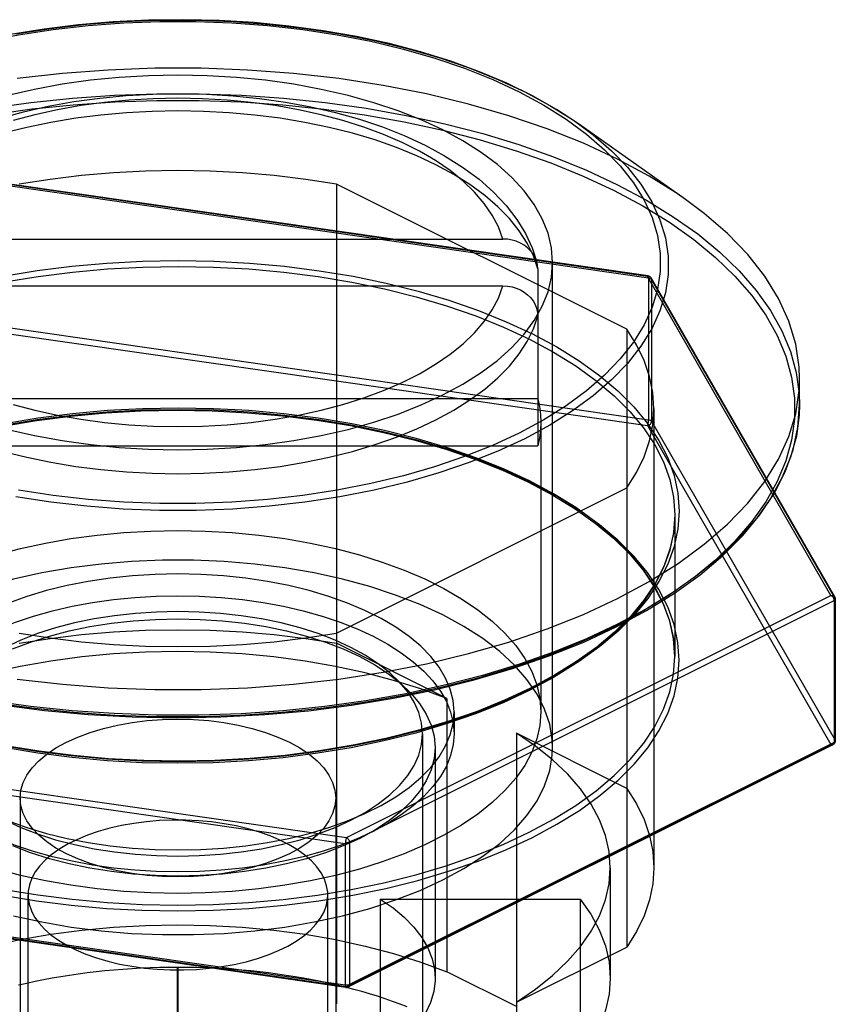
# Model space of a CAD drawing. Header units: inches. Extents: x 0 to 94.4, y 0 to 61.1.
# Tile 9 of 112: x 21.814 to 22.331, y 31.499 to 32.123. Entities that reach past the tile are written whole.
import ezdxf

# ---------------------------------------------------------------- set-up
doc = ezdxf.new("R2010")
doc.units = ezdxf.units.IN
doc.header["$LTSCALE"] = 5.194444
doc.header["$MEASUREMENT"] = 0
doc.linetypes.add('HIDDEN', pattern=[0.2, 0.1, -0.1])
doc.layers.add('DOOR_ASSEMBLY', color=7, linetype='CONTINUOUS')

msp = doc.modelspace()

# ---------------------------------------------------------------- linework, layer by layer
at = {"layer": 'DOOR_ASSEMBLY', "color": 7, "linetype": 'Continuous'}
for p, q in [((22.23644, 32.00934), (22.16857, 32.05732)), ((21.70867, 31.98424), (22.12072, 31.98424)), ((22.14276, 31.96533), (22.14276, 31.93656)), ((21.70867, 31.95449), (22.12072, 31.95449)), ((22.30875, 31.87935), (22.30875, 31.89558))]:
    msp.add_line(p, q, dxfattribs=at)
at = {"layer": 'DOOR_ASSEMBLY', "color": 8, "linetype": 'HIDDEN'}
for p, q in [((22.21229, 31.96055), (21.80783, 32.01873)), ((22.21268, 31.96089), (21.80822, 32.01906)), ((22.01527, 32.01895), (22.01527, 31.44347)), ((22.19919, 31.92699), (22.01527, 32.01895)), ((22.21305, 31.9595), (21.80859, 32.01767)), ((22.1522, 31.66193), (22.1522, 31.96937)), ((22.32864, 31.75832), (22.21229, 31.96055)), ((22.21305, 31.9595), (22.21305, 31.86966)), ((22.33101, 31.75732), (22.21466, 31.95955)), ((22.21491, 31.95856), (22.21491, 31.86872)), ((22.33127, 31.75633), (22.21491, 31.95856)), ((22.1427, 31.93644), (22.14276, 31.93558)), ((22.14276, 31.93656), (22.14276, 31.85317)), ((21.80859, 31.92783), (22.21305, 31.86966)), ((22.19919, 31.92699), (22.19919, 31.53543)), ((21.80783, 31.92416), (22.21229, 31.86598)), ((22.14276, 31.88292), (21.68663, 31.88292)), ((22.21645, 31.8767), (22.21645, 31.58572)), ((22.1447, 31.86804), (22.1447, 31.68445)), ((22.21229, 31.86598), (22.32864, 31.66375)), ((22.21491, 31.86872), (22.33127, 31.66649)), ((21.68663, 31.85317), (22.14276, 31.85317)), ((22.01527, 31.73446), (22.19919, 31.82642)), ((22.2297, 31.80939), (22.2297, 31.71955)), ((22.02156, 31.60478), (22.32864, 31.75832)), ((22.02349, 31.60145), (22.33057, 31.75499)), ((22.08263, 31.7459), (22.06814, 31.75257)), ((22.33057, 31.75499), (22.33057, 31.66515)), ((22.33127, 31.75633), (22.33127, 31.66649)), ((22.33137, 31.75595), (22.33137, 31.66611)), ((22.08521, 31.693), (22.01527, 31.72797)), ((22.08521, 31.693), (22.08521, 31.51979)), ((22.0897, 31.68445), (22.0897, 31.67059)), ((22.0697, 31.67059), (22.0697, 31.41944)), ((22.12925, 31.67098), (22.12925, 31.43031)), ((22.19919, 31.63601), (22.12925, 31.67098)), ((21.6171, 31.66295), (22.02156, 31.60478)), ((22.32864, 31.66375), (22.02156, 31.51021)), ((22.32986, 31.66367), (22.02278, 31.51013)), ((22.33057, 31.66515), (22.02349, 31.51161)), ((21.61635, 31.65928), (22.02081, 31.6011)), ((22.0777, 31.66193), (22.0777, 31.51557)), ((21.8147, 31.62989), (21.8147, 31.36315)), ((22.0147, 31.62989), (22.0147, 31.36315)), ((22.02081, 31.6011), (22.02081, 31.51126)), ((22.02349, 31.60145), (22.02349, 31.51161)), ((22.18876, 31.58572), (22.18876, 31.51557)), ((22.02081, 31.51126), (21.61635, 31.56944)), ((22.02117, 31.50987), (21.61671, 31.56805)), ((22.02156, 31.51021), (21.6171, 31.56838)), ((21.8197, 31.30859), (21.8197, 31.5684)), ((22.0097, 31.30859), (22.0097, 31.5684)), ((22.04297, 31.56586), (22.04297, 31.4628)), ((22.04297, 31.56586), (22.16964, 31.56586)), ((22.16964, 31.56586), (22.16964, 31.4628)), ((22.12925, 31.50046), (22.19919, 31.53543)), ((21.9145, 31.42032), (21.9145, 31.52251)), ((21.9149, 31.52251), (21.9145, 31.52251)), ((21.9149, 31.42032), (21.9149, 31.52251)), ((22.12925, 31.49777), (22.08521, 31.51979))]:
    msp.add_line(p, q, dxfattribs=at)
at = {"layer": 'DOOR_ASSEMBLY', "color": 7, "linetype": 'Continuous'}
for points in [[(21.69839, 32.07752), (21.71521, 32.08533), (21.73306, 32.09244), (21.75197, 32.09888), (21.77178, 32.1046), (21.7924, 32.10957), (21.81369, 32.11375), (21.83555, 32.11711), (21.85785, 32.11966), (21.88046, 32.12136), (21.90326, 32.12222), (21.92613, 32.12221), (21.94894, 32.12136), (21.97156, 32.11965), (21.99387, 32.11711), (22.01574, 32.11374), (22.03703, 32.10956), (22.05764, 32.10459), (22.07745, 32.09888), (22.09635, 32.09243), (22.11424, 32.0853), (22.131, 32.07752), (22.14657, 32.06914), (22.16083, 32.06019)], [(22.16857, 32.05732), (22.15467, 32.06643), (22.13954, 32.07498), (22.12326, 32.08293), (22.10591, 32.09025), (22.08761, 32.09689), (22.06843, 32.10284), (22.04849, 32.10807), (22.02787, 32.11256), (22.00668, 32.11628), (21.98503, 32.11923), (21.96303, 32.12138), (21.94078, 32.12272), (21.91841, 32.12326), (21.89602, 32.12299), (21.87372, 32.12191), (21.85163, 32.12003), (21.82986, 32.11735), (21.80851, 32.11388), (21.7877, 32.10965), (21.76753, 32.10467), (21.74809, 32.09896), (21.7295, 32.09255), (21.71184, 32.08546)], [(22.08263, 32.05334), (22.06889, 32.05968), (22.05429, 32.06544), (22.03879, 32.07062), (22.02252, 32.07518), (22.00558, 32.07908), (21.98809, 32.08231), (21.97014, 32.08484), (21.95185, 32.08666), (21.93333, 32.08775), (21.9147, 32.08812), (21.89606, 32.08775), (21.87754, 32.08666), (21.85925, 32.08484), (21.8413, 32.08231), (21.82381, 32.07908), (21.80687, 32.07518)], [(21.80147, 32.06067), (21.81677, 32.06485), (21.83255, 32.06839), (21.84873, 32.0713), (21.86524, 32.07355), (21.88198, 32.07515), (21.89888, 32.07609), (21.91585, 32.07637), (21.93281, 32.076), (21.94968, 32.07497), (21.96637, 32.07329), (21.9828, 32.07095), (21.99889, 32.06798), (22.01455, 32.06437), (22.0297, 32.06013), (22.04428, 32.05527), (22.0582, 32.0498), (22.07139, 32.04372), (22.08374, 32.03706), (22.09517, 32.02984), (22.10555, 32.02212), (22.11475, 32.01399), (22.12276, 32.00549), (22.12953, 31.99668), (22.13504, 31.98766), (22.13925, 31.97857), (22.14223, 31.96947)], [(22.12072, 31.98424), (22.11791, 31.99192), (22.11398, 31.99944), (22.10889, 32.00684), (22.10272, 32.01403), (22.09548, 32.02096), (22.08723, 32.0276), (22.07799, 32.03391), (22.06784, 32.03986), (22.05682, 32.04541), (22.045, 32.05053), (22.03244, 32.05519), (22.01923, 32.05937), (22.00541, 32.06304), (21.99109, 32.06619), (21.97634, 32.06878), (21.96123, 32.07081), (21.94587, 32.07227), (21.93033, 32.07315), (21.9147, 32.07345), (21.89907, 32.07315), (21.88352, 32.07227), (21.86816, 32.07081), (21.85306, 32.06878), (21.8383, 32.06619), (21.82398, 32.06304), (21.81017, 32.05937)], [(22.16083, 32.06019), (22.17372, 32.05075), (22.18515, 32.04084), (22.19508, 32.03054), (22.20343, 32.01989), (22.21018, 32.00896), (22.21527, 31.9978), (22.21868, 31.98649), (22.22039, 31.97508), (22.22039, 31.96365), (22.21868, 31.95225), (22.21528, 31.94094), (22.21019, 31.9298), (22.20345, 31.91887), (22.19509, 31.90822), (22.18517, 31.89791), (22.17373, 31.888), (22.16084, 31.87855), (22.14661, 31.86963), (22.13101, 31.86121)], [(22.16857, 32.05732), (22.17797, 32.05028), (22.18959, 32.04021), (22.19968, 32.02974), (22.20817, 32.01892), (22.21503, 32.00781), (22.2202, 31.99647), (22.22367, 31.98497), (22.22541, 31.97338), (22.22541, 31.96176), (22.22367, 31.95017), (22.22021, 31.93868), (22.21504, 31.92735), (22.20819, 31.91624), (22.1997, 31.90542), (22.18961, 31.89494), (22.17799, 31.88487), (22.16489, 31.87526), (22.15039, 31.86617), (22.13456, 31.85764)], [(22.1522, 31.96937), (22.15146, 31.97869), (22.14927, 31.98794), (22.14563, 31.99709), (22.14057, 32.00606), (22.13411, 32.01481), (22.12631, 32.02328), (22.1172, 32.03141), (22.10684, 32.03917), (22.09533, 32.04647), (22.08263, 32.05334)], [(22.30875, 31.89558), (22.30847, 31.90295), (22.30627, 31.91764), (22.30188, 31.93221), (22.29532, 31.94658), (22.28663, 31.96066), (22.27587, 31.97437), (22.26308, 31.98765), (22.24835, 32.00041), (22.23644, 32.00934)], [(22.14223, 31.96947), (22.14202, 31.9702), (22.1411, 31.97254), (22.13983, 31.97476), (22.13824, 31.97681), (22.13634, 31.97868), (22.13418, 31.98031), (22.13178, 31.98169), (22.12919, 31.98279), (22.12646, 31.98359), (22.12364, 31.98407), (22.12072, 31.98424)], [(22.14057, 31.93267), (22.14563, 31.94165), (22.14927, 31.95079), (22.15146, 31.96005), (22.1522, 31.96937)], [(22.14276, 31.96533), (22.14257, 31.96781), (22.14223, 31.96947)], [(21.81017, 31.87936), (21.82398, 31.87569), (21.8383, 31.87255), (21.85306, 31.86996), (21.86816, 31.86792), (21.88352, 31.86646), (21.89907, 31.86558), (21.9147, 31.86529), (21.93033, 31.86558), (21.94587, 31.86646), (21.96123, 31.86792), (21.97634, 31.86996), (21.99109, 31.87255), (22.00541, 31.87569), (22.01923, 31.87936), (22.03244, 31.88354), (22.045, 31.8882), (22.05682, 31.89333), (22.06784, 31.89887), (22.07799, 31.90482), (22.08723, 31.91114), (22.09548, 31.91778), (22.10272, 31.92471), (22.10889, 31.9319), (22.11398, 31.93929), (22.11791, 31.94682), (22.12072, 31.95449)], [(22.12072, 31.95449), (22.12364, 31.95432), (22.12646, 31.95384), (22.12919, 31.95304), (22.13178, 31.95194), (22.13418, 31.95056), (22.13634, 31.94893), (22.13824, 31.94706), (22.13983, 31.94501), (22.1411, 31.94279), (22.14202, 31.94045), (22.14257, 31.93806), (22.1427, 31.93644)], [(21.80687, 31.86356), (21.82381, 31.85966), (21.8413, 31.85643), (21.85925, 31.8539), (21.87754, 31.85208), (21.89606, 31.85099), (21.9147, 31.85062), (21.93333, 31.85099), (21.95185, 31.85208), (21.97014, 31.8539), (21.98809, 31.85643), (22.00558, 31.85966), (22.02252, 31.86356), (22.03879, 31.86812), (22.05429, 31.8733), (22.06894, 31.87907), (22.08263, 31.8854), (22.09529, 31.89225), (22.10684, 31.89957), (22.1172, 31.90732), (22.12631, 31.91546), (22.13411, 31.92393), (22.14057, 31.93267)], [(22.30627, 31.87352), (22.30847, 31.88822), (22.30875, 31.89558)], [(22.19254, 31.73838), (22.21179, 31.74872), (22.22953, 31.75974), (22.24567, 31.77138), (22.26012, 31.78358), (22.2728, 31.79628), (22.28363, 31.80939), (22.29256, 31.82286), (22.29957, 31.8366), (22.30461, 31.85055), (22.30767, 31.86465), (22.30875, 31.87934)], [(22.30875, 31.87934), (22.30852, 31.87267), (22.30669, 31.85926), (22.30304, 31.84594), (22.29758, 31.83278), (22.29034, 31.81983), (22.28135, 31.80716), (22.27064, 31.79482), (22.25827, 31.78287), (22.24429, 31.77136), (22.22876, 31.76035), (22.21175, 31.74989), (22.19333, 31.74003)], [(22.19333, 31.75627), (22.21337, 31.76707), (22.23175, 31.77859), (22.24835, 31.79076), (22.26308, 31.80352), (22.27587, 31.81679), (22.28663, 31.83051), (22.29532, 31.84459), (22.30188, 31.85895), (22.30627, 31.87352)], [(22.13456, 31.85764), (22.1175, 31.84972), (22.0993, 31.84247), (22.08009, 31.83592), (22.05994, 31.83011), (22.03899, 31.82506), (22.01734, 31.82082), (21.99513, 31.81739), (21.97247, 31.81481), (21.94949, 31.81308), (21.92631, 31.81221), (21.90307, 31.81221), (21.87989, 31.81308), (21.85689, 31.81481), (21.83421, 31.8174), (21.81199, 31.82083)], [(22.13101, 31.86121), (22.11418, 31.85341), (22.09634, 31.8463), (22.07743, 31.83985), (22.05761, 31.83413), (22.03699, 31.82917), (22.0157, 31.82499), (21.99384, 31.82162), (21.97154, 31.81908), (21.94893, 31.81738), (21.92613, 31.81652), (21.90326, 31.81652), (21.88045, 31.81737), (21.85783, 31.81908), (21.83552, 31.82163), (21.81366, 31.825)], [(21.81271, 31.70527), (21.84144, 31.70199), (21.87058, 31.6998), (21.89996, 31.6987), (21.92943, 31.6987), (21.95882, 31.6998), (21.98795, 31.70199), (22.01668, 31.70527), (22.04484, 31.70961), (22.07227, 31.715), (22.09882, 31.72139), (22.12434, 31.72876), (22.14869, 31.73706), (22.17173, 31.74624), (22.19333, 31.75627)], [(22.19333, 31.74003), (22.17361, 31.73082), (22.15268, 31.72231), (22.13067, 31.71455), (22.10765, 31.70756), (22.08375, 31.70138), (22.05907, 31.69602), (22.03373, 31.69153), (22.00783, 31.6879), (21.98151, 31.68518), (21.95487, 31.68335), (21.92805, 31.68244), (21.90116, 31.68244), (21.87433, 31.68336), (21.84768, 31.68519), (21.82133, 31.68793), (21.79543, 31.69156)], [(21.80291, 31.68892), (21.83012, 31.68541), (21.85776, 31.68287), (21.88569, 31.68133), (21.91377, 31.6808), (21.94184, 31.68127), (21.96978, 31.68274), (21.99744, 31.68521), (22.02469, 31.68866), (22.05137, 31.69308), (22.07737, 31.69844), (22.10254, 31.70472), (22.12676, 31.71189), (22.14991, 31.71992), (22.17188, 31.72876), (22.19254, 31.73838)]]:
    msp.add_lwpolyline(points, dxfattribs=at)
at = {"layer": 'DOOR_ASSEMBLY', "color": 8, "linetype": 'HIDDEN'}
for points in [[(21.81205, 32.11432), (21.83426, 32.11774), (21.85693, 32.12033), (21.87991, 32.12206), (21.90308, 32.12292), (21.92632, 32.12292), (21.94951, 32.12205), (21.9725, 32.12032), (21.99518, 32.11773), (22.0174, 32.11431), (22.03905, 32.11006), (22.05999, 32.10501), (22.08012, 32.0992), (22.09933, 32.09265), (22.11751, 32.08541), (22.13456, 32.0775), (22.15037, 32.06897), (22.16487, 32.05989), (22.16857, 32.05732)], [(22.23644, 32.00934), (22.23175, 32.01258), (22.21337, 32.0241), (22.19333, 32.0349), (22.17173, 32.04492), (22.14869, 32.05411), (22.12434, 32.06241), (22.09882, 32.06978), (22.07227, 32.07617), (22.04484, 32.08155), (22.01668, 32.08589), (21.98795, 32.08917), (21.95882, 32.09137), (21.92943, 32.09247), (21.89996, 32.09247), (21.87058, 32.09137), (21.84144, 32.08917), (21.81271, 32.08589)], [(21.79567, 32.06717), (21.82156, 32.07079), (21.84788, 32.07352), (21.87452, 32.07535), (21.90134, 32.07626), (21.92823, 32.07626), (21.95506, 32.07534), (21.98171, 32.0735), (22.00806, 32.07076), (22.03396, 32.06713), (22.05931, 32.06262), (22.08398, 32.05727), (22.10786, 32.05108), (22.13083, 32.04409), (22.15281, 32.03633), (22.17367, 32.02785), (22.19333, 32.01867), (22.21169, 32.00884), (22.22867, 31.9984), (22.24418, 31.98742), (22.25815, 31.97593), (22.27053, 31.96399), (22.28125, 31.95166), (22.29026, 31.93898), (22.29753, 31.92603), (22.303, 31.91286), (22.30667, 31.89953), (22.30851, 31.88612), (22.30875, 31.87935)], [(21.79657, 32.06307), (21.82227, 32.06666), (21.84839, 32.06937), (21.87481, 32.07118), (21.90143, 32.07209), (21.92811, 32.07209), (21.95474, 32.07117), (21.98118, 32.06935), (22.00732, 32.06664), (22.03303, 32.06303), (22.05818, 32.05856), (22.08266, 32.05324), (22.10635, 32.0471), (22.12915, 32.04017), (22.15096, 32.03247), (22.17166, 32.02405), (22.19117, 32.01494), (22.20939, 32.00519), (22.22623, 31.99484), (22.24162, 31.98394), (22.25549, 31.97254), (22.26777, 31.96069), (22.27841, 31.94845), (22.28735, 31.93588), (22.29456, 31.92302), (22.3, 31.90995), (22.30363, 31.89673), (22.30546, 31.88342), (22.30547, 31.87008), (22.30365, 31.85677), (22.30003, 31.84355), (22.29461, 31.83049), (22.28742, 31.81765), (22.2785, 31.80507), (22.26787, 31.79283), (22.2556, 31.78097), (22.24173, 31.76955)], [(21.9147, 32.06545), (21.8984, 32.06516), (21.88211, 32.06429), (21.86592, 32.06284), (21.84992, 32.0608), (21.8342, 32.05818), (21.81887, 32.055), (21.80403, 32.05127), (21.78975, 32.047), (21.77613, 32.04224), (21.76324, 32.037), (21.75114, 32.03131), (21.7399, 32.0252), (21.72957, 32.0187), (21.72021, 32.01184), (21.71185, 32.00466), (21.70456, 31.9972), (21.69836, 31.9895), (21.69329, 31.98159), (21.68937, 31.97352), (21.68663, 31.96533)], [(22.14276, 31.96533), (22.14002, 31.97352), (22.13611, 31.98159), (22.13103, 31.9895), (22.12483, 31.9972), (22.11754, 32.00467), (22.10918, 32.01184), (22.09982, 32.0187), (22.08949, 32.0252), (22.07825, 32.03131), (22.06615, 32.037), (22.05326, 32.04224), (22.03964, 32.04701), (22.02536, 32.05127), (22.01051, 32.055), (21.99518, 32.05818), (21.97947, 32.0608), (21.96347, 32.06284), (21.94728, 32.06429), (21.93099, 32.06516), (21.9147, 32.06545)], [(22.01527, 32.01895), (21.99567, 32.02204), (21.97579, 32.02445), (21.95558, 32.02619), (21.93518, 32.02723), (21.9147, 32.02758), (21.89421, 32.02723), (21.87381, 32.02619), (21.85361, 32.02445), (21.83372, 32.02204), (21.81412, 32.01895)], [(21.8039, 31.96065), (21.82541, 31.96421), (21.84736, 31.96701), (21.86966, 31.96901), (21.89219, 31.97022), (21.91483, 31.97061), (21.93748, 31.97021), (21.96002, 31.96899), (21.98234, 31.96697), (22.0043, 31.96417), (22.02581, 31.96058), (22.04675, 31.95624), (22.06702, 31.95117), (22.08651, 31.94538), (22.10513, 31.93892), (22.12278, 31.93181), (22.13937, 31.92408), (22.15481, 31.91579), (22.16904, 31.90696), (22.18197, 31.89765), (22.19354, 31.88791), (22.20368, 31.87778), (22.21237, 31.86731), (22.21953, 31.85655), (22.22515, 31.84557), (22.22917, 31.83441), (22.23161, 31.82314), (22.23242, 31.81181), (22.23163, 31.80049), (22.22921, 31.78923), (22.22521, 31.77808), (22.21962, 31.7671), (22.21248, 31.75635), (22.20382, 31.74588), (22.19368, 31.73573), (22.1821, 31.72596), (22.16915, 31.71661), (22.15492, 31.70778), (22.13936, 31.69942)], [(21.80487, 31.957), (21.82619, 31.96054), (21.84795, 31.96331), (21.87005, 31.9653), (21.89239, 31.96649), (21.91484, 31.96689), (21.93729, 31.96648), (21.95964, 31.96528), (21.98176, 31.96328), (22.00354, 31.96049), (22.02486, 31.95694), (22.04562, 31.95264), (22.06571, 31.94761), (22.08503, 31.94187), (22.10349, 31.93546), (22.12099, 31.92841), (22.13744, 31.92076), (22.15275, 31.91253), (22.16685, 31.90378), (22.17967, 31.89455), (22.19114, 31.88489), (22.2012, 31.87485), (22.20981, 31.86447), (22.21691, 31.85381), (22.22248, 31.84292), (22.22647, 31.83186), (22.22888, 31.82068), (22.2297, 31.80939)], [(22.21229, 31.96055), (22.21244, 31.96076), (22.21258, 31.96087), (22.21268, 31.96089)], [(22.21229, 31.96055), (22.2128, 31.96058), (22.2133, 31.96051), (22.21375, 31.96036), (22.21415, 31.96012), (22.21447, 31.95981), (22.21466, 31.95955)], [(22.21466, 31.95955), (22.2143, 31.96003), (22.21384, 31.96044), (22.21328, 31.96073), (22.21268, 31.96089)], [(22.21268, 31.96089), (22.21271, 31.96088), (22.21282, 31.96079), (22.21292, 31.96059), (22.21299, 31.9603), (22.21303, 31.95993), (22.21305, 31.9595)], [(22.21305, 31.9595), (22.21348, 31.95941), (22.21387, 31.9593), (22.21423, 31.95915), (22.21452, 31.95897), (22.21475, 31.95877), (22.21491, 31.95856)], [(22.21466, 31.95955), (22.21471, 31.95944), (22.21486, 31.95902), (22.21491, 31.95856)], [(21.68663, 31.93558), (21.68937, 31.92739), (21.69329, 31.91932), (21.69836, 31.91141), (21.70456, 31.9037), (21.71185, 31.89624), (21.72021, 31.88907), (21.72957, 31.88221), (21.7399, 31.87571), (21.75115, 31.8696), (21.76324, 31.86391), (21.77614, 31.85866), (21.78975, 31.8539), (21.80403, 31.84964), (21.81888, 31.84591), (21.83421, 31.84273), (21.84992, 31.84011), (21.86592, 31.83807), (21.88211, 31.83661), (21.8984, 31.83574), (21.9147, 31.83545)], [(21.9147, 31.83545), (21.931, 31.83574), (21.94728, 31.83661), (21.96348, 31.83807), (21.97948, 31.84011), (21.99519, 31.84273), (22.01052, 31.84591), (22.02537, 31.84964), (22.03964, 31.8539), (22.05326, 31.85867), (22.06615, 31.86391), (22.07825, 31.8696), (22.08949, 31.87571), (22.09982, 31.88221), (22.10919, 31.88907), (22.11754, 31.89624), (22.12483, 31.90371), (22.13103, 31.91141), (22.13611, 31.91932), (22.14002, 31.92739), (22.14276, 31.93558)], [(22.21644, 31.8767), (22.21575, 31.88695), (22.21366, 31.89714), (22.2102, 31.90725), (22.20538, 31.91719), (22.19919, 31.92699)], [(22.14276, 31.88292), (22.14384, 31.87798), (22.14448, 31.87302), (22.14469, 31.86804)], [(21.80366, 31.86562), (21.82499, 31.86919), (21.84678, 31.87199), (21.86893, 31.87402), (21.89131, 31.87525), (21.91381, 31.87568), (21.93632, 31.87531), (21.95872, 31.87414), (21.98089, 31.87218), (22.00272, 31.86943), (22.02409, 31.86592), (22.04491, 31.86166), (22.06506, 31.85667), (22.08443, 31.85098), (22.10293, 31.84462), (22.12046, 31.83763), (22.13694, 31.83004), (22.15228, 31.82189), (22.16641, 31.81323), (22.17925, 31.8041), (22.19074, 31.79456), (22.20084, 31.78464), (22.20949, 31.77439), (22.21665, 31.76385), (22.22229, 31.75308), (22.22635, 31.74213), (22.22883, 31.73106), (22.2297, 31.71955)], [(22.13936, 31.60485), (22.15492, 31.61321), (22.16915, 31.62204), (22.1821, 31.63139), (22.19368, 31.64116), (22.20382, 31.65131), (22.21248, 31.66178), (22.21962, 31.67253), (22.22521, 31.68351), (22.22921, 31.69466), (22.23163, 31.70592), (22.23242, 31.71724), (22.23161, 31.72857), (22.22917, 31.73984), (22.22515, 31.751), (22.21953, 31.76198), (22.21237, 31.77274), (22.20368, 31.78321), (22.19354, 31.79334), (22.18197, 31.80308), (22.16904, 31.81239), (22.15481, 31.82122), (22.13937, 31.82951), (22.12278, 31.83724), (22.10513, 31.84435), (22.08651, 31.85081), (22.06702, 31.8566), (22.04675, 31.86167), (22.02581, 31.86601), (22.0043, 31.8696), (21.98234, 31.87241), (21.96002, 31.87442), (21.93748, 31.87564), (21.91483, 31.87605), (21.89219, 31.87565), (21.86966, 31.87444), (21.84736, 31.87244), (21.82541, 31.86964), (21.8039, 31.86608)], [(22.2297, 31.71955), (22.22888, 31.73084), (22.22647, 31.74201), (22.22248, 31.75307), (22.21691, 31.76396), (22.20981, 31.77463), (22.2012, 31.78501), (22.19114, 31.79505), (22.17967, 31.80471), (22.16685, 31.81394), (22.15275, 31.82269), (22.13744, 31.83091), (22.12099, 31.83857), (22.10349, 31.84562), (22.08503, 31.85203), (22.06571, 31.85777), (22.04562, 31.8628), (22.02486, 31.8671), (22.00354, 31.87065), (21.98176, 31.87344), (21.95964, 31.87543), (21.93729, 31.87664), (21.91484, 31.87705), (21.89239, 31.87665), (21.87005, 31.87546), (21.84795, 31.87347), (21.82619, 31.8707), (21.80487, 31.86716)], [(22.19919, 31.82642), (22.20538, 31.83622), (22.2102, 31.84616), (22.21366, 31.85626), (22.21575, 31.86646), (22.21644, 31.8767)], [(22.21229, 31.86598), (22.21244, 31.86628), (22.21258, 31.86666), (22.21271, 31.86711), (22.21283, 31.8676), (22.21292, 31.86813), (22.21299, 31.86866), (22.21303, 31.86917), (22.21305, 31.86966)], [(22.21305, 31.86966), (22.21347, 31.86957), (22.21387, 31.86946), (22.21422, 31.86931), (22.21452, 31.86913), (22.21475, 31.86894), (22.21491, 31.86872)], [(22.14469, 31.86804), (22.14448, 31.86307), (22.14384, 31.85811), (22.14276, 31.85317)], [(22.21229, 31.86598), (22.2128, 31.8661), (22.2133, 31.8663), (22.21375, 31.86659), (22.21415, 31.86694), (22.21448, 31.86735), (22.21472, 31.86779), (22.21487, 31.86826), (22.21491, 31.86872)], [(22.2297, 31.80939), (22.2289, 31.79823), (22.22652, 31.78706), (22.22254, 31.77601), (22.217, 31.76513), (22.20993, 31.75447), (22.20134, 31.74408), (22.19129, 31.73402), (22.17982, 31.72434), (22.16698, 31.71508), (22.15283, 31.70629), (22.13743, 31.69802)], [(21.6847, 31.68445), (21.68534, 31.69304), (21.68727, 31.70159), (21.69046, 31.71004), (21.69492, 31.71834), (21.70059, 31.72646), (21.70748, 31.73434), (21.71551, 31.74195), (21.72466, 31.74923), (21.73487, 31.75615), (21.7461, 31.76266), (21.75826, 31.76875), (21.77129, 31.77436), (21.78513, 31.77946), (21.7997, 31.78404), (21.8149, 31.78806), (21.83067, 31.7915), (21.8469, 31.79434), (21.86352, 31.79656), (21.88042, 31.79816), (21.89746, 31.79912), (21.9147, 31.79945)], [(21.9147, 31.79945), (21.93193, 31.79912), (21.94898, 31.79816), (21.96588, 31.79656), (21.98249, 31.79434), (21.99872, 31.7915), (22.01449, 31.78806), (22.02969, 31.78404), (22.04426, 31.77946), (22.0581, 31.77436), (22.07114, 31.76875), (22.0833, 31.76266), (22.09452, 31.75615), (22.10473, 31.74923), (22.11388, 31.74195), (22.12192, 31.73434), (22.1288, 31.72646), (22.13448, 31.71834), (22.13893, 31.71004), (22.14212, 31.70159), (22.14405, 31.69304), (22.14469, 31.68445)], [(22.22894, 31.79862), (22.22657, 31.78755), (22.22261, 31.7766), (22.21709, 31.76583), (22.21004, 31.75528), (22.2015, 31.74502), (22.19152, 31.73508), (22.18014, 31.72552), (22.16741, 31.71637), (22.15339, 31.70768), (22.13814, 31.69949)], [(22.06814, 31.75257), (22.0527, 31.75857), (22.03627, 31.76394), (22.01901, 31.76861), (22.00103, 31.77255), (21.98246, 31.77574), (21.96343, 31.77815), (21.94407, 31.77977), (21.92451, 31.78058), (21.90488, 31.78058), (21.88532, 31.77977), (21.86596, 31.77815), (21.84693, 31.77574), (21.82836, 31.77256), (21.81039, 31.76861), (21.79312, 31.76394), (21.77669, 31.75857)], [(21.9147, 31.77195), (21.9002, 31.77164), (21.88589, 31.77075), (21.87174, 31.76927), (21.85787, 31.7672), (21.8444, 31.76457), (21.83141, 31.7614), (21.81898, 31.7577), (21.80721, 31.7535), (21.79617, 31.74882), (21.78594, 31.74371), (21.7766, 31.73819), (21.76819, 31.7323), (21.76079, 31.72609), (21.75444, 31.71959), (21.74918, 31.71286), (21.74505, 31.70593), (21.74209, 31.69885), (21.74029, 31.69167), (21.7397, 31.68445)], [(22.08969, 31.68445), (22.0891, 31.69167), (22.08731, 31.69885), (22.08434, 31.70593), (22.08021, 31.71286), (22.07496, 31.71959), (22.0686, 31.72609), (22.0612, 31.7323), (22.05279, 31.73819), (22.04345, 31.74371), (22.03322, 31.74882), (22.02218, 31.7535), (22.01041, 31.7577), (21.99799, 31.7614), (21.98499, 31.76457), (21.97152, 31.7672), (21.95766, 31.76927), (21.9435, 31.77075), (21.9292, 31.77164), (21.9147, 31.77195)], [(21.7397, 31.67059), (21.74024, 31.67745), (21.74185, 31.68428), (21.74453, 31.69102), (21.74826, 31.69763), (21.75302, 31.70407), (21.75877, 31.71031), (21.76549, 31.71631), (21.77312, 31.72202), (21.78163, 31.72742), (21.79095, 31.73246), (21.80104, 31.73712), (21.81183, 31.74138), (21.82326, 31.74519), (21.83525, 31.74855), (21.84773, 31.75143), (21.86062, 31.75381), (21.87384, 31.75567), (21.88732, 31.75701), (21.90092, 31.75782), (21.9147, 31.75809)], [(21.9147, 31.75809), (21.92847, 31.75782), (21.94207, 31.75701), (21.95555, 31.75567), (21.96877, 31.75381), (21.98166, 31.75143), (21.99414, 31.74855), (22.00613, 31.74519), (22.01756, 31.74138), (22.02835, 31.73712), (22.03844, 31.73246), (22.04777, 31.72742), (22.05627, 31.72202), (22.06391, 31.71631), (22.07062, 31.71031), (22.07637, 31.70407), (22.08113, 31.69763), (22.08486, 31.69102), (22.08754, 31.68428), (22.08915, 31.67745), (22.0897, 31.67059)], [(22.22876, 31.76035), (22.22632, 31.75863), (22.20948, 31.74827), (22.19117, 31.73847)], [(22.32864, 31.75832), (22.32916, 31.75835), (22.32965, 31.75828), (22.3301, 31.75813), (22.3305, 31.75789), (22.33082, 31.75758), (22.33101, 31.75732)], [(22.32864, 31.75832), (22.32902, 31.75809), (22.32938, 31.75777), (22.32971, 31.75739), (22.33001, 31.75695), (22.33025, 31.75647), (22.33043, 31.75597), (22.33054, 31.75547), (22.33057, 31.75499)], [(22.33101, 31.75732), (22.33107, 31.75721), (22.33122, 31.75679), (22.33127, 31.75633)], [(22.33101, 31.75732), (22.33113, 31.75708), (22.33123, 31.75684), (22.3313, 31.75658), (22.33135, 31.75632), (22.33137, 31.75606), (22.33137, 31.75595)], [(22.33137, 31.75595), (22.33137, 31.75586), (22.33129, 31.75562), (22.33113, 31.75539), (22.33089, 31.75518), (22.33057, 31.75499)], [(22.33127, 31.75633), (22.33136, 31.7561), (22.33137, 31.75596)], [(21.9147, 31.74809), (21.90114, 31.74779), (21.88778, 31.74691), (21.87458, 31.74545), (21.86168, 31.74342), (21.84919, 31.74083), (21.8372, 31.73771), (21.82579, 31.73407), (21.81506, 31.72996), (21.8051, 31.72539), (21.79596, 31.72041), (21.78773, 31.71504), (21.78046, 31.70934), (21.77422, 31.70334), (21.76904, 31.6971), (21.76498, 31.69065), (21.76205, 31.68405), (21.76029, 31.67734), (21.7597, 31.67059)], [(22.0697, 31.67059), (22.0691, 31.67734), (22.06734, 31.68405), (22.06441, 31.69065), (22.06035, 31.6971), (22.05517, 31.70334), (22.04893, 31.70934), (22.04166, 31.71504), (22.03343, 31.72041), (22.0243, 31.72539), (22.01433, 31.72996), (22.0036, 31.73407), (21.9922, 31.73771), (21.9802, 31.74083), (21.96771, 31.74342), (21.95481, 31.74545), (21.94161, 31.74691), (21.92826, 31.74779), (21.9147, 31.74809)], [(22.15219, 31.66192), (22.15199, 31.66684), (22.15037, 31.67662), (22.14714, 31.6863), (22.14232, 31.69581), (22.13594, 31.70509), (22.12806, 31.71408), (22.11872, 31.72271), (22.10799, 31.73093), (22.09597, 31.73865), (22.08263, 31.7459)], [(22.19117, 31.73847), (22.17156, 31.72931), (22.15086, 31.72089), (22.12901, 31.71319), (22.10618, 31.70625), (22.08246, 31.70012), (22.05797, 31.6948), (22.03282, 31.69034), (22.00713, 31.68675), (21.981, 31.68404), (21.95458, 31.68222), (21.92796, 31.68132), (21.90128, 31.68132), (21.87465, 31.68223), (21.84821, 31.68405), (21.82207, 31.68677), (21.79636, 31.69037)], [(21.80992, 31.72436), (21.8212, 31.72869), (21.8332, 31.73251), (21.84581, 31.73579), (21.85895, 31.73851), (21.87251, 31.74065), (21.88639, 31.74219), (21.90049, 31.74312), (21.9147, 31.74343), (21.9289, 31.74312), (21.943, 31.74219), (21.95688, 31.74065), (21.97044, 31.73851), (21.98358, 31.73579), (21.99619, 31.73251), (22.00819, 31.72869)], [(21.81412, 31.72797), (21.83373, 31.73106), (21.85362, 31.73347), (21.87382, 31.7352), (21.89422, 31.73625), (21.91471, 31.73659), (21.9352, 31.73625), (21.95559, 31.7352), (21.9758, 31.73347), (21.99568, 31.73106), (22.01527, 31.72797)], [(21.81412, 31.73446), (21.83372, 31.73136), (21.85361, 31.72895), (21.87381, 31.72722), (21.89421, 31.72618), (21.9147, 31.72583), (21.93518, 31.72618), (21.95558, 31.72722), (21.97579, 31.72895), (21.99567, 31.73136), (22.01527, 31.73446)], [(22.00819, 31.72869), (22.01943, 31.72438), (22.02995, 31.71956)], [(22.08521, 31.693), (22.06869, 31.69907), (22.05141, 31.70448), (22.03332, 31.70924), (22.01458, 31.71332), (21.99527, 31.71669), (21.97552, 31.71933), (21.95543, 31.72123), (21.93511, 31.72237), (21.91468, 31.72275), (21.89425, 31.72237), (21.87393, 31.72122), (21.85384, 31.71933), (21.83409, 31.71669), (21.81479, 31.71332), (21.79604, 31.70924), (21.77795, 31.70447), (21.76068, 31.69906), (21.74418, 31.693)], [(22.02995, 31.71956), (22.03959, 31.71429), (22.04822, 31.70868), (22.05586, 31.70268), (22.06242, 31.69637), (22.06786, 31.6898), (22.07214, 31.68302), (22.07522, 31.67608), (22.07708, 31.66903), (22.07769, 31.66193)], [(22.13743, 31.60818), (22.15283, 31.61644), (22.16698, 31.62523), (22.17982, 31.6345), (22.19129, 31.64418), (22.20134, 31.65424), (22.20993, 31.66463), (22.217, 31.67529), (22.22254, 31.68617), (22.22652, 31.69722), (22.2289, 31.70839), (22.2297, 31.71954)], [(22.13936, 31.69942), (22.12264, 31.69164), (22.10497, 31.68452), (22.08628, 31.67805), (22.06674, 31.67226), (22.04644, 31.66719), (22.02549, 31.66286), (22.00398, 31.65929), (21.98203, 31.65649), (21.95973, 31.65449), (21.93721, 31.65329), (21.91456, 31.65289), (21.89191, 31.6533), (21.86937, 31.65451), (21.84706, 31.65653), (21.82509, 31.65934), (21.80358, 31.66292)], [(22.13743, 31.69802), (22.1209, 31.69032), (22.10332, 31.68325), (22.08479, 31.67682), (22.06542, 31.67109), (22.0453, 31.66606), (22.02453, 31.66177), (22.00321, 31.65823), (21.98144, 31.65546), (21.95934, 31.65348), (21.93701, 31.65228), (21.91455, 31.65189), (21.8921, 31.65229), (21.86975, 31.6535), (21.84763, 31.6555), (21.82586, 31.65828), (21.80453, 31.66183)], [(22.13814, 31.69949), (22.12175, 31.69186), (22.1043, 31.68482), (22.08588, 31.67842), (22.06658, 31.67268), (22.04649, 31.66763), (22.02573, 31.66332), (22.0044, 31.65974), (21.98261, 31.65694), (21.96046, 31.65492), (21.93808, 31.65368), (21.91558, 31.65325), (21.89307, 31.65362), (21.87068, 31.65479), (21.8485, 31.65675), (21.82668, 31.6595), (21.8053, 31.66301)], [(21.9147, 31.56945), (21.89746, 31.56977), (21.88042, 31.57073), (21.86352, 31.57233), (21.8469, 31.57455), (21.83067, 31.5774), (21.8149, 31.58083), (21.7997, 31.58485), (21.78513, 31.58943), (21.77129, 31.59454), (21.75826, 31.60014), (21.7461, 31.60623), (21.73487, 31.61274), (21.72466, 31.61966), (21.71551, 31.62695), (21.70748, 31.63455), (21.70059, 31.64243), (21.69492, 31.65055), (21.69046, 31.65886), (21.68727, 31.66731), (21.68534, 31.67585), (21.6847, 31.68445)], [(21.7397, 31.68445), (21.74029, 31.67722), (21.74209, 31.67004), (21.74505, 31.66297), (21.74918, 31.65604), (21.75444, 31.6493), (21.76079, 31.6428), (21.76819, 31.63659), (21.7766, 31.6307), (21.78594, 31.62518), (21.79617, 31.62007), (21.80721, 31.6154), (21.81898, 31.6112), (21.83141, 31.60749), (21.8444, 31.60432), (21.85787, 31.60169), (21.87174, 31.59962), (21.88589, 31.59814), (21.9002, 31.59725), (21.9147, 31.59695)], [(22.14469, 31.68445), (22.14405, 31.67585), (22.14212, 31.66731), (22.13893, 31.65886), (22.13448, 31.65055), (22.1288, 31.64243), (22.12192, 31.63455), (22.11388, 31.62695), (22.10473, 31.61966), (22.09452, 31.61274), (22.0833, 31.60623), (22.07114, 31.60014), (22.0581, 31.59454), (22.04426, 31.58943), (22.02969, 31.58485), (22.01449, 31.58083), (21.99872, 31.5774), (21.98249, 31.57455), (21.96588, 31.57233), (21.94898, 31.57073), (21.93193, 31.56977), (21.9147, 31.56945)], [(21.9147, 31.59695), (21.9292, 31.59725), (21.9435, 31.59814), (21.95766, 31.59962), (21.97152, 31.60169), (21.98499, 31.60432), (21.99799, 31.60749), (22.01041, 31.6112), (22.02218, 31.6154), (22.03322, 31.62007), (22.04345, 31.62518), (22.05279, 31.6307), (22.0612, 31.63659), (22.0686, 31.6428), (22.07496, 31.6493), (22.08021, 31.65604), (22.08434, 31.66297), (22.08731, 31.67004), (22.0891, 31.67722), (22.08969, 31.68445)], [(21.8147, 31.62989), (21.81518, 31.63479), (21.81662, 31.63964), (21.81901, 31.6444), (21.82231, 31.64902), (21.82651, 31.65346), (21.83155, 31.65766), (21.8374, 31.6616), (21.84399, 31.66524), (21.85126, 31.66854), (21.85914, 31.67146), (21.86756, 31.67398), (21.87643, 31.67608), (21.88567, 31.67773), (21.89519, 31.67893), (21.90485, 31.67964), (21.9147, 31.67989)], [(21.9147, 31.67989), (21.92454, 31.67964), (21.9342, 31.67893), (21.94372, 31.67773), (21.95296, 31.67608), (21.96183, 31.67398), (21.97025, 31.67146), (21.97813, 31.66854), (21.98541, 31.66524), (21.99199, 31.6616), (21.99784, 31.65766), (22.00288, 31.65346), (22.00708, 31.64902), (22.01039, 31.6444), (22.01277, 31.63964), (22.01421, 31.63479), (22.0147, 31.62989)], [(21.9147, 31.58309), (21.90092, 31.58336), (21.88732, 31.58417), (21.87384, 31.58551), (21.86062, 31.58737), (21.84773, 31.58975), (21.83525, 31.59263), (21.82326, 31.59598), (21.81183, 31.5998), (21.80104, 31.60405), (21.79095, 31.60872), (21.78163, 31.61376), (21.77312, 31.61916), (21.76549, 31.62487), (21.75877, 31.63087), (21.75302, 31.63711), (21.74826, 31.64355), (21.74453, 31.65016), (21.74185, 31.6569), (21.74024, 31.66372), (21.7397, 31.67059)], [(21.7597, 31.67059), (21.76029, 31.66383), (21.76205, 31.65713), (21.76498, 31.65053), (21.76904, 31.64408), (21.77422, 31.63784), (21.78046, 31.63184), (21.78773, 31.62614), (21.79596, 31.62077), (21.8051, 31.61579), (21.81506, 31.61122), (21.82579, 31.60711), (21.8372, 31.60347), (21.84919, 31.60035), (21.86168, 31.59776), (21.87458, 31.59573), (21.88778, 31.59427), (21.90114, 31.59339), (21.9147, 31.59309)], [(22.0897, 31.67059), (22.08915, 31.66372), (22.08754, 31.6569), (22.08486, 31.65016), (22.08113, 31.64355), (22.07637, 31.63711), (22.07062, 31.63087), (22.06391, 31.62487), (22.05627, 31.61916), (22.04777, 31.61376), (22.03844, 31.60872), (22.02835, 31.60405), (22.01756, 31.5998), (22.00613, 31.59598), (21.99414, 31.59263), (21.98166, 31.58975), (21.96877, 31.58737), (21.95555, 31.58551), (21.94207, 31.58417), (21.92847, 31.58336), (21.9147, 31.58309)], [(21.9147, 31.59309), (21.92826, 31.59339), (21.94161, 31.59427), (21.95481, 31.59573), (21.96771, 31.59776), (21.9802, 31.60035), (21.9922, 31.60347), (22.0036, 31.60711), (22.01433, 31.61122), (22.0243, 31.61579), (22.03343, 31.62077), (22.04166, 31.62614), (22.04893, 31.63184), (22.05517, 31.63784), (22.06035, 31.64408), (22.06441, 31.65053), (22.06734, 31.65713), (22.0691, 31.66383), (22.0697, 31.67059)], [(22.18875, 31.58572), (22.18799, 31.59593), (22.18571, 31.60609), (22.18192, 31.61613), (22.17664, 31.62601), (22.16991, 31.63566), (22.16175, 31.64503), (22.15222, 31.65408), (22.1414, 31.66272), (22.12925, 31.67098)], [(22.32864, 31.66375), (22.32916, 31.66387), (22.32965, 31.66407), (22.3301, 31.66436), (22.3305, 31.66471), (22.33083, 31.66512), (22.33107, 31.66556), (22.33122, 31.66603), (22.33127, 31.66649)], [(22.32864, 31.66375), (22.32902, 31.66361), (22.32938, 31.66356), (22.32972, 31.66361), (22.32986, 31.66367)], [(22.33137, 31.66611), (22.33132, 31.66556), (22.33115, 31.66502), (22.33087, 31.66453), (22.33049, 31.6641), (22.33003, 31.66376), (22.32987, 31.66367)], [(22.32987, 31.66367), (22.33001, 31.66376), (22.33025, 31.664), (22.33043, 31.66432), (22.33054, 31.66471), (22.33057, 31.66515)], [(22.33137, 31.66611), (22.33137, 31.66601), (22.33129, 31.66577), (22.33112, 31.66554), (22.33088, 31.66533), (22.33057, 31.66515)], [(22.33127, 31.66649), (22.33136, 31.66625), (22.33137, 31.66611)], [(22.07769, 31.66193), (22.07708, 31.65483), (22.07522, 31.64778), (22.07214, 31.64084), (22.06786, 31.63406), (22.06242, 31.62749), (22.05586, 31.62118), (22.04822, 31.61518), (22.03956, 31.60954), (22.02995, 31.6043), (22.01947, 31.5995), (22.00819, 31.59517), (21.99619, 31.59135), (21.98358, 31.58807), (21.97044, 31.58535), (21.95688, 31.58321), (21.943, 31.58167), (21.9289, 31.58074), (21.9147, 31.58043), (21.90049, 31.58074), (21.88639, 31.58167), (21.87251, 31.58321), (21.85895, 31.58535), (21.84581, 31.58807), (21.8332, 31.59135), (21.8212, 31.59517), (21.80997, 31.59948)], [(21.81039, 31.55525), (21.82836, 31.5513), (21.84693, 31.54812), (21.86596, 31.54571), (21.88532, 31.54409), (21.90488, 31.54328), (21.92451, 31.54328), (21.94407, 31.54409), (21.96343, 31.54571), (21.98246, 31.54812), (22.00103, 31.5513), (22.019, 31.55525), (22.03627, 31.55992), (22.0527, 31.56529), (22.06819, 31.57131), (22.08263, 31.57796), (22.09593, 31.58518), (22.10798, 31.59293), (22.11872, 31.60114), (22.12806, 31.60978), (22.13595, 31.61876), (22.14232, 31.62805), (22.14714, 31.63756), (22.15037, 31.64724), (22.15199, 31.65702), (22.15219, 31.66192)], [(22.19919, 31.63601), (22.20537, 31.62621), (22.21019, 31.61627), (22.21366, 31.60617), (22.21575, 31.59597), (22.21644, 31.58572)], [(21.9147, 31.57989), (21.90485, 31.58013), (21.89519, 31.58085), (21.88567, 31.58204), (21.87643, 31.58369), (21.86756, 31.58579), (21.85914, 31.58831), (21.85126, 31.59124), (21.84399, 31.59453), (21.8374, 31.59817), (21.83155, 31.60211), (21.82651, 31.60632), (21.82231, 31.61075), (21.81901, 31.61537), (21.81662, 31.62013), (21.81518, 31.62499), (21.8147, 31.62989)], [(22.0147, 31.62989), (22.01421, 31.62499), (22.01277, 31.62013), (22.01039, 31.61537), (22.00708, 31.61075), (22.00288, 31.60632), (21.99784, 31.60211), (21.99199, 31.59817), (21.98541, 31.59453), (21.97813, 31.59124), (21.97025, 31.58831), (21.96183, 31.58579), (21.95296, 31.58369), (21.94372, 31.58204), (21.9342, 31.58085), (21.92454, 31.58013), (21.9147, 31.57989)], [(22.00969, 31.56839), (22.00963, 31.57013), (22.00897, 31.57426), (22.00759, 31.57835), (22.0055, 31.58236), (22.00272, 31.58626), (21.99927, 31.59003), (21.99518, 31.59363), (21.99048, 31.59704), (21.98519, 31.60024), (21.97938, 31.60319), (21.97307, 31.60587), (21.96631, 31.60828), (21.95916, 31.61037), (21.95168, 31.61215), (21.94391, 31.6136), (21.93592, 31.6147), (21.92777, 31.61545), (21.91952, 31.61584), (21.91123, 31.61587), (21.90297, 31.61554), (21.8948, 31.61484), (21.88678, 31.6138), (21.87897, 31.61241), (21.87144, 31.61069), (21.86423, 31.60864), (21.85741, 31.60629), (21.85102, 31.60365), (21.84512, 31.60074), (21.83975, 31.59758), (21.83494, 31.59421), (21.83075, 31.59063), (21.82719, 31.58689), (21.82431, 31.58302), (21.8221, 31.57901)], [(21.80453, 31.57199), (21.82586, 31.56844), (21.84763, 31.56566), (21.86975, 31.56366), (21.8921, 31.56245), (21.91455, 31.56205), (21.93701, 31.56244), (21.95934, 31.56364), (21.98144, 31.56562), (22.00321, 31.56839), (22.02453, 31.57193), (22.0453, 31.57622), (22.06542, 31.58125), (22.08479, 31.58698), (22.10332, 31.5934), (22.1209, 31.60048), (22.13743, 31.60818)], [(21.80358, 31.56835), (21.82509, 31.56477), (21.84706, 31.56196), (21.86937, 31.55994), (21.89191, 31.55873), (21.91456, 31.55832), (21.93721, 31.55872), (21.95973, 31.55992), (21.98203, 31.56192), (22.00398, 31.56472), (22.02549, 31.56829), (22.04644, 31.57262), (22.06674, 31.57769), (22.08628, 31.58348), (22.10497, 31.58995), (22.12264, 31.59707), (22.13936, 31.60485)], [(22.02156, 31.60478), (22.02141, 31.60448), (22.02127, 31.60409), (22.02114, 31.60365), (22.02103, 31.60315), (22.02093, 31.60263), (22.02086, 31.6021), (22.02082, 31.60158), (22.02081, 31.6011)], [(22.02349, 31.60145), (22.02312, 31.60129), (22.0227, 31.60117), (22.02224, 31.60109), (22.02177, 31.60105), (22.02128, 31.60106), (22.02081, 31.6011)], [(22.02156, 31.60478), (22.02194, 31.60454), (22.0223, 31.60423), (22.02264, 31.60384), (22.02293, 31.6034), (22.02317, 31.60292), (22.02335, 31.60242), (22.02345, 31.60192), (22.02349, 31.60145)], [(22.12925, 31.50046), (22.14139, 31.50871), (22.1522, 31.51735), (22.16173, 31.52639), (22.1699, 31.53577), (22.17663, 31.54542), (22.18191, 31.55529), (22.1857, 31.56534), (22.18799, 31.5755), (22.18875, 31.58572)], [(22.21644, 31.58572), (22.21575, 31.57548), (22.21366, 31.56528), (22.2102, 31.55518), (22.20538, 31.54524), (22.19919, 31.53543)], [(21.8221, 31.57901), (21.8206, 31.57492), (21.81982, 31.57081), (21.8197, 31.5684)], [(21.8197, 31.5684), (21.81976, 31.56667), (21.82042, 31.56254), (21.8218, 31.55845), (21.82389, 31.55444), (21.82667, 31.55054), (21.83012, 31.54677), (21.83421, 31.54317), (21.83891, 31.53975), (21.8442, 31.53656), (21.85001, 31.53361), (21.85633, 31.53092), (21.86308, 31.52852), (21.87023, 31.52642), (21.87771, 31.52465), (21.88548, 31.5232), (21.89347, 31.5221), (21.90162, 31.52135), (21.90987, 31.52096), (21.91816, 31.52093), (21.92642, 31.52126), (21.93459, 31.52195), (21.94261, 31.523), (21.95042, 31.52439), (21.95796, 31.52611), (21.96516, 31.52816), (21.97199, 31.53051), (21.97837, 31.53315), (21.98428, 31.53606), (21.98965, 31.53921), (21.99445, 31.54259), (21.99864, 31.54616), (22.0022, 31.54991), (22.00508, 31.55378), (22.00729, 31.55779)], [(22.00729, 31.55779), (22.00879, 31.56188), (22.00957, 31.56599), (22.00969, 31.56839)], [(22.04297, 31.56586), (22.05109, 31.56019), (22.05817, 31.55425), (22.06424, 31.54799), (22.06922, 31.5415), (22.07308, 31.53482), (22.07579, 31.52801), (22.07732, 31.5211), (22.0777, 31.51557)], [(22.16964, 31.56586), (22.17645, 31.55616), (22.18178, 31.54629), (22.18562, 31.53623), (22.18795, 31.52604), (22.18875, 31.51557)], [(21.74418, 31.51979), (21.76069, 31.52586), (21.77796, 31.53127), (21.79605, 31.53603), (21.81479, 31.54011), (21.8341, 31.54348), (21.85385, 31.54612), (21.87394, 31.54802), (21.89425, 31.54916), (21.91469, 31.54954), (21.93512, 31.54916), (21.95543, 31.54802), (21.97552, 31.54613), (21.99528, 31.54349), (22.01458, 31.54012), (22.03333, 31.53604), (22.05141, 31.53127), (22.06869, 31.52586), (22.08521, 31.51979)], [(21.9145, 31.52251), (21.9087, 31.52248), (21.90292, 31.52237), (21.89713, 31.52219), (21.89136, 31.52195), (21.88561, 31.52163), (21.87987, 31.52124), (21.87415, 31.52078), (21.86845, 31.52025), (21.86279, 31.51965), (21.85715, 31.51898), (21.85155, 31.51824), (21.84599, 31.51743), (21.84047, 31.51656), (21.83499, 31.51562), (21.82956, 31.51461), (21.82418, 31.51353), (21.81886, 31.51239), (21.81359, 31.51118)], [(22.06009, 31.49754), (22.05548, 31.49929), (22.05079, 31.50099), (22.04601, 31.50263), (22.04116, 31.50421), (22.03622, 31.50573), (22.03122, 31.50718), (22.02615, 31.50858), (22.021, 31.50991), (22.0158, 31.51118), (22.01053, 31.51239), (22.00521, 31.51353), (21.99983, 31.51461), (21.9944, 31.51562), (21.98892, 31.51656), (21.9834, 31.51743), (21.97784, 31.51824), (21.97224, 31.51898), (21.9666, 31.51965), (21.96094, 31.52025), (21.95524, 31.52078), (21.94952, 31.52124), (21.94378, 31.52163), (21.93803, 31.52195), (21.93226, 31.52219), (21.92648, 31.52237), (21.92069, 31.52248), (21.9149, 31.52251)], [(22.0777, 31.51557), (22.07767, 31.51415), (22.07683, 31.50721), (22.07482, 31.50033), (22.07164, 31.49356)], [(22.18875, 31.51557), (22.18802, 31.50556), (22.18576, 31.49537), (22.18199, 31.4853), (22.17671, 31.4754), (22.16997, 31.46572), (22.1618, 31.45632), (22.15226, 31.44725), (22.14142, 31.43859), (22.12925, 31.43031)], [(22.02349, 31.51161), (22.02312, 31.51145), (22.02269, 31.51133), (22.02223, 31.51125), (22.02176, 31.51121), (22.02127, 31.51121), (22.02081, 31.51126)], [(22.02117, 31.50987), (22.02114, 31.50988), (22.02103, 31.50997), (22.02093, 31.51017), (22.02086, 31.51046), (22.02082, 31.51082), (22.02081, 31.51126)], [(22.02156, 31.51021), (22.02141, 31.51), (22.02127, 31.50989), (22.02117, 31.50987)], [(22.02117, 31.50987), (22.0217, 31.50985), (22.02221, 31.50992), (22.0227, 31.51009), (22.02278, 31.51013)], [(22.02156, 31.51021), (22.02193, 31.51007), (22.02229, 31.51002), (22.02263, 31.51007), (22.02278, 31.51013)], [(22.02278, 31.51013), (22.02292, 31.51022), (22.02316, 31.51045), (22.02334, 31.51077), (22.02345, 31.51116), (22.02349, 31.51161)]]:
    msp.add_lwpolyline(points, dxfattribs=at)

doc.saveas('drawing.dxf')
